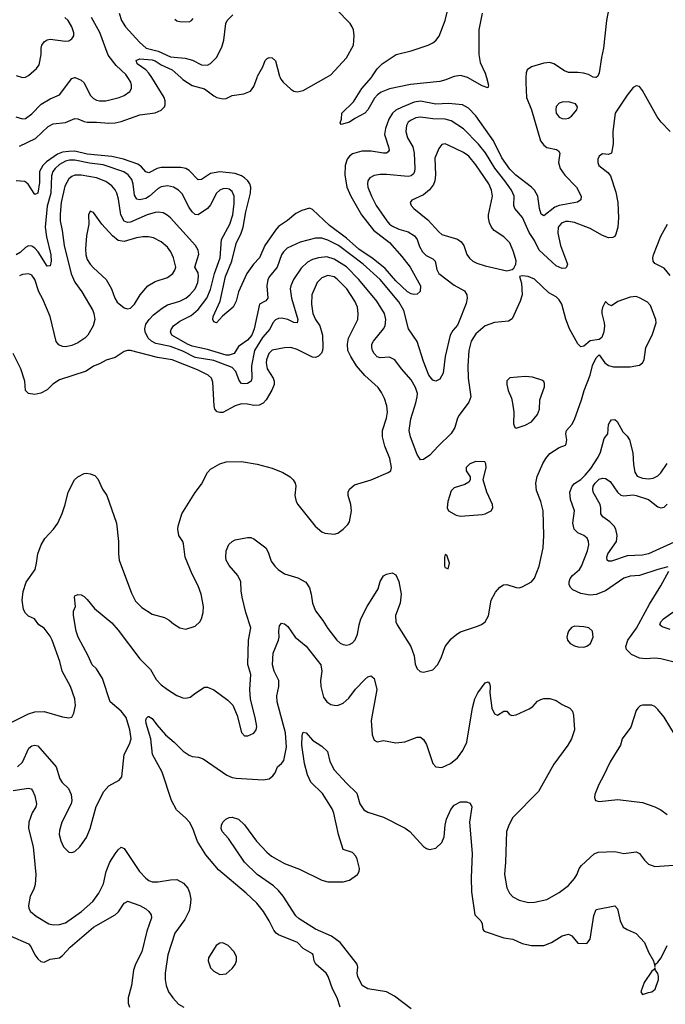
# Model space of a CAD drawing. Header units: inches. Extents: x 1305375 to 1407406, y 744550 to 841633.
# Tile 21 of 256: x 1313932 to 1318118, y 773989 to 780376. Entities that reach past the tile are written whole.
import ezdxf

# ---------------------------------------------------------------- set-up
doc = ezdxf.new("R2010")
doc.units = ezdxf.units.IN
doc.header["$MEASUREMENT"] = 0
doc.layers.add('B3717', color=7, linetype='Continuous')
doc.layers.add('B3718', color=7, linetype='Continuous')

msp = doc.modelspace()

# ---------------------------------------------------------------- linework, layer by layer
at = {"layer": 'B3717', "color": 5}
for points, elevation in [([(1313906.3, 779746.3), (1313950, 779732.7), (1313970, 779735.2), (1314010, 779763.9), (1314072.2, 779827.8), (1314130, 779862.4), (1314190, 779888.9), (1314270, 779993.4), (1314288.6, 780000)], 1140), ([(1317214.6, 780000), (1317213.2, 779966.8), (1317218.3, 779870), (1317250.1, 779790), (1317309.5, 779590), (1317330, 779562.6), (1317350, 779547.1), (1317412.8, 779532.8), (1317425.3, 779525.3), (1317433.8, 779510), (1317425.3, 779450), (1317437, 779410), (1317467.4, 779367.4), (1317542, 779290), (1317573.4, 779230), (1317570, 779206.6), (1317547.8, 779192.3), (1317428.7, 779171.3), (1317401.3, 779158.7), (1317330, 779104), (1317314, 779114), (1317302.3, 779150), (1317290.6, 779230), (1317269.9, 779270), (1317250.6, 779290), (1317148.1, 779368.1), (1317110, 779406.7), (1317058.6, 779478.6), (1317004.9, 779590), (1316890, 779751.4), (1316842.6, 779802.6), (1316804, 779824), (1316712.9, 779832.9), (1316630, 779828.6), (1316530, 779846.3), (1316490, 779839.7), (1316410.8, 779809.2), (1316371.3, 779788.7), (1316348.7, 779770), (1316324.8, 779730), (1316302.8, 779670), (1316297, 779630), (1316322.9, 779550), (1316326.5, 779530), (1316322, 779518), (1316311, 779509), (1316291, 779509), (1316210, 779523.4), (1316150, 779522.6), (1316090, 779504.7), (1316070.1, 779489.9), (1316056.3, 779470), (1316042.3, 779430), (1316040.1, 779370), (1316053.2, 779290), (1316079.8, 779230), (1316148.6, 779110), (1316225.9, 779010), (1316328.9, 778930), (1316410, 778840.2), (1316462.7, 778770), (1316530.2, 778650), (1316528.4, 778611.6), (1316510, 778595.1), (1316488.1, 778591.9), (1316470, 778596.4), (1316446.4, 778610), (1316370, 778682), (1316301.2, 778761.2), (1316224.9, 778824.9), (1316130, 778886.7), (1316050, 778958.3), (1315941.4, 779041.4), (1315830, 779145.1), (1315810, 779152.8), (1315761.6, 779138.4), (1315721.5, 779118.5), (1315667.5, 779072.5), (1315610, 779034.1), (1315590, 779011.3), (1315521.6, 778910), (1315486.9, 778830), (1315447.6, 778790), (1315405.8, 778730), (1315350.2, 778610), (1315335.6, 778550), (1315316, 778510), (1315247.4, 778452.6), (1315208, 778410), (1315190, 778416), (1315184.4, 778430), (1315187.1, 778450), (1315231.1, 778548.9), (1315266.7, 778710), (1315306.7, 778810), (1315336.3, 778923.7), (1315368.6, 778990), (1315381.5, 779030), (1315399, 779130), (1315427.9, 779250), (1315430.3, 779290), (1315424.4, 779310), (1315411.5, 779330), (1315390, 779350.8), (1315370, 779363.4), (1315330, 779378.4), (1315230, 779388.8), (1315170, 779377.5), (1315110, 779338.3), (1315090, 779337.4), (1315030, 779398), (1315010, 779411), (1314977.2, 779417.2), (1314850, 779417.8), (1314823.1, 779410), (1314770, 779382.3), (1314750, 779389.7), (1314721.7, 779421.7), (1314698.2, 779438.2), (1314605.1, 779470), (1314530, 779487.7), (1314370, 779502.3), (1314290, 779522.3), (1314250, 779521.2), (1314210, 779516.2), (1314177.5, 779502.5), (1314106.8, 779453.2), (1314082, 779430), (1314060.6, 779390), (1314060.7, 779319.3), (1314050, 779249.2), (1314030, 779240.9), (1313987.8, 779307.8), (1313965.3, 779325.3), (1313910, 779329.9)], 1120), ([(1313930, 779555.1), (1314034.8, 779605.2), (1314117.6, 779682.4), (1314150, 779699.8), (1314230, 779709.5), (1314290, 779734.4), (1314310, 779732.2), (1314350, 779714.4), (1314370, 779711.4), (1314430, 779711.1), (1314510, 779703.6), (1314550, 779707.1), (1314590, 779716.1), (1314710, 779758.4), (1314810, 779772.1), (1314850, 779788.9), (1314870.7, 779809.3), (1314876.2, 779823.8), (1314876.2, 779850), (1314869.8, 779870), (1314787.9, 780000)], 1120), ([(1314291.1, 780000), (1314330, 779983.1), (1314350, 779964.9), (1314390, 779885.3), (1314410, 779864.4), (1314430, 779853.8), (1314450, 779848.2), (1314490, 779848.2), (1314576, 779870), (1314610, 779884.4), (1314645.6, 779910), (1314657.4, 779930), (1314658, 779950), (1314652.6, 779970), (1314633.6, 780000)], 1140), ([(1314977.1, 780000), (1314990, 779988.6), (1315050, 779949.3), (1315130, 779926.4), (1315190, 779881.5), (1315210, 779871.5), (1315250, 779862), (1315270, 779865.2), (1315310, 779883.2), (1315384.8, 779895.2), (1315428.2, 779911.8), (1315450, 779942), (1315470.7, 780000)], 1120), ([(1315619.9, 780000), (1315624.1, 779990), (1315640.2, 779970), (1315690, 779924.2), (1315710, 779911.3), (1315730, 779907.3), (1315770, 779915.2), (1315920, 780000)], 1120), ([(1316732.6, 780000), (1316695.1, 779984.9), (1316655.5, 779975.5), (1316465.6, 779954.4), (1316330, 779927.9), (1316274.8, 779905.2), (1316251.1, 779888.9), (1316233.2, 779866.8), (1316190, 779790.8), (1316170, 779769.5), (1316105, 779735), (1316069.8, 779709.8), (1316016.4, 779696.4), (1316010, 779706), (1316018.7, 779730), (1316021.1, 779770), (1316096.8, 779843.2), (1316150, 779929.2), (1316212.5, 780000)], 1080), ([(1316957.8, 780000), (1316971.3, 779950), (1316967.5, 779932.5), (1316930, 779945.7), (1316835.4, 780000)], 1080), ([(1317670.4, 780000), (1317670, 779999.6), (1317667.3, 780000)], 1120), ([(1318149.7, 779650), (1318090.7, 779710.7), (1318064.7, 779744.7), (1317970, 779917.2), (1317950, 779942.7), (1317930, 779946.6), (1317910, 779935.1), (1317870, 779886.6), (1317792.8, 779770), (1317776.9, 779650), (1317779.4, 779570), (1317770, 779509), (1317750, 779501.2), (1317710, 779505.2), (1317690, 779489.2), (1317681.3, 779470), (1317680.3, 779450), (1317687.8, 779430), (1317744.5, 779384.5), (1317762, 779362), (1317797.7, 779257.7), (1317810.1, 779190.1), (1317815.5, 779090), (1317810.8, 779029.2), (1317796.7, 778983.3), (1317790, 778969.6), (1317776.9, 778963.1), (1317750, 778960.4), (1317710, 778976.1), (1317630, 779022), (1317530, 779060.2), (1317490, 779067.4), (1317470, 779065.5), (1317444.6, 779055.4), (1317422.7, 779030), (1317420.1, 778990), (1317437.9, 778910), (1317484.2, 778790), (1317476.9, 778770), (1317470, 778764.5), (1317450, 778762.6), (1317410, 778778), (1317299.6, 778879.6), (1317270, 778943.5), (1317235.8, 778995.8), (1317192.3, 779092.3), (1317141.5, 779150), (1317136.5, 779170), (1317138.3, 779230), (1317119.8, 779270), (1317078.1, 779330), (1317012, 779412), (1316951.6, 779511.6), (1316907.8, 779567.8), (1316810, 779666.5), (1316730, 779719.2), (1316690, 779731.1), (1316610, 779731.9), (1316530, 779743), (1316501.3, 779738.7), (1316470, 779724.1), (1316451.5, 779710), (1316440.6, 779690), (1316435.6, 779650), (1316447.3, 779610), (1316480.2, 779550), (1316490.1, 779510), (1316493.5, 779410), (1316491.6, 779390), (1316484.6, 779375.4), (1316470, 779362.9), (1316450, 779358.4), (1316310, 779372), (1316269.4, 779370.6), (1316230, 779365.1), (1316201.3, 779350), (1316190.3, 779330), (1316187.4, 779310), (1316190.3, 779290), (1316212.1, 779230), (1316242.7, 779170), (1316312.4, 779070), (1316330, 779049.4), (1316350, 779035.9), (1316390, 779017.7), (1316450, 778999.5), (1316492.7, 778972.7), (1316508.6, 778950), (1316524.6, 778904.6), (1316543.9, 778870), (1316566.6, 778846.6), (1316610, 778824), (1316624.9, 778810), (1316635.7, 778755.7), (1316649.6, 778729.6), (1316750, 778652.6), (1316816.2, 778616.2), (1316830.4, 778590), (1316833.7, 778570), (1316826.5, 778533.5), (1316777.7, 778410), (1316770, 778394), (1316740, 778360), (1316723.9, 778330), (1316690.8, 778190), (1316678, 778082), (1316656.2, 778043.8), (1316630, 778030.8), (1316610, 778036.5), (1316585.6, 778070), (1316550, 778157.6), (1316510, 778287.8), (1316452.4, 778370), (1316423.6, 778490), (1316390, 778546.3), (1316270, 778689.2), (1316159.3, 778790), (1315999.8, 778910), (1315930, 778945.8), (1315890, 778958.1), (1315850, 778959), (1315750, 778931.4), (1315667.3, 778892.7), (1315641.5, 778870), (1315629.2, 778850), (1315601.7, 778770), (1315552.5, 778710), (1315541.7, 778690), (1315535, 778650), (1315540.7, 778570), (1315528.3, 778551.7), (1315486.7, 778530), (1315452.8, 778370), (1315438.2, 778330), (1315410, 778297.5), (1315350, 778254.7), (1315323.5, 778210), (1315290, 778198.7), (1315270, 778199.9), (1315150, 778235.8), (1315050, 778257.5), (1315020.2, 778270), (1314918, 778330), (1314910.6, 778350), (1314913.1, 778366.9), (1314928.9, 778390), (1314970, 778419), (1315042.9, 778457.1), (1315090, 778496.1), (1315145, 778570), (1315170, 778625.2), (1315195.9, 778730), (1315230.9, 778830), (1315241.5, 778950), (1315295.1, 779050), (1315313.8, 779110), (1315323.1, 779183.1), (1315322, 779230), (1315310, 779260.5), (1315290, 779275.8), (1315270, 779280.3), (1315250, 779278.2), (1315230, 779269.7), (1315208.3, 779250), (1315170, 779174.3), (1315150.2, 779150), (1315090, 779109.6), (1315070, 779111.6), (1315050, 779129.7), (1315030, 779158), (1314985.2, 779245.2), (1314961, 779270), (1314929.3, 779289.3), (1314890, 779298.6), (1314850, 779291.3), (1314830, 779279.8), (1314773.4, 779230), (1314750, 779216.2), (1314710, 779207.9), (1314690.6, 779210.6), (1314676.4, 779236.4), (1314667.7, 779307.7), (1314658.9, 779338.9), (1314635.4, 779370), (1314608, 779388), (1314473.4, 779433.4), (1314384.6, 779444.6), (1314290, 779463.7), (1314255.8, 779464.2), (1314230, 779458.7), (1314190, 779435.3), (1314161.3, 779410), (1314147.1, 779390), (1314137.8, 779362.2), (1314133.5, 779250), (1314110, 779165.1), (1314098.2, 779030), (1314106.2, 778966.2), (1314134.1, 778850), (1314136.1, 778810), (1314130, 778778), (1314110, 778775.8), (1314052.5, 778870), (1314030, 778893.7), (1314010, 778906.5), (1313990, 778907.7), (1313970, 778896.8), (1313934.3, 778865.7), (1313910, 778851.1)], 1140), ([(1313918.3, 775530), (1313950, 775560.2), (1313991.1, 775650), (1314010, 775664.9), (1314029.2, 775670), (1314050, 775664.9), (1314169.3, 775530), (1314192.2, 775452.2), (1314208.4, 775428.4), (1314249, 775389), (1314265.3, 775350), (1314270.3, 775310), (1314266.7, 775290), (1314205.7, 775170), (1314190, 775115.3), (1314188.9, 775090), (1314198.7, 775050), (1314217.1, 775010), (1314250, 774976.3), (1314270, 774973.4), (1314290, 774980.5), (1314322, 775010), (1314364.7, 775070), (1314388.2, 775130), (1314427.3, 775272.7), (1314476.9, 775370), (1314510, 775406), (1314577.4, 775442.6), (1314595.1, 775464.9), (1314609.7, 775610), (1314644.2, 775675.8), (1314653.8, 775710), (1314646.7, 775770), (1314621.5, 775850), (1314590, 775890.6), (1314517.8, 775950), (1314470, 776101.7), (1314430, 776163.9), (1314400.9, 776190), (1314375.6, 776250), (1314311.6, 776370), (1314298.6, 776410), (1314280.3, 776510), (1314281.5, 776538.5), (1314294, 776570), (1314286.6, 776630), (1314290, 776638), (1314310, 776647.3), (1314330, 776644.9), (1314350, 776633.4), (1314370, 776615.5), (1314416.3, 776556.3), (1314530, 776462.4), (1314570, 776416.5), (1314710.3, 776230), (1314780.7, 776160.7), (1314816.4, 776096.4), (1314850, 776062), (1314890, 776030.3), (1314950, 775992.2), (1314990, 775977.6), (1315010, 775975.5), (1315038.4, 775981.6), (1315073.2, 776010), (1315130, 776044.9), (1315150, 776044.9), (1315190, 776027.7), (1315281.4, 775961.4), (1315313, 775930), (1315341.3, 775861.3), (1315370, 775751.3), (1315390, 775730.8), (1315410.9, 775730.9), (1315450, 775747.7), (1315464.5, 775770), (1315469.5, 775790.5), (1315458.9, 775850), (1315428.2, 775968.2), (1315424.4, 776030), (1315431, 776129), (1315411.8, 776191.8), (1315414.6, 776350), (1315429.7, 776430.3), (1315398, 776530), (1315374, 776630), (1315367.6, 776670), (1315365.4, 776730), (1315346.3, 776770), (1315290, 776835.1), (1315271.3, 776870), (1315267.7, 776890), (1315271.3, 776930), (1315288.5, 776971.5), (1315310, 776990.6), (1315330, 777000.5), (1315410, 777017.3), (1315430, 777016.3), (1315450, 777008), (1315528.7, 776948.7), (1315542.6, 776922.6), (1315563.2, 776863.2), (1315586.3, 776830), (1315607, 776810), (1315650, 776781.8), (1315735.5, 776755.5), (1315786.7, 776726.7), (1315812, 776690), (1315822.6, 776650), (1315830.4, 776590), (1315850, 776542), (1315898, 776478), (1315930, 776425.5), (1315988.2, 776350), (1316010, 776330.5), (1316030, 776322), (1316050, 776318), (1316070, 776321.6), (1316090, 776332.7), (1316107.3, 776352.7), (1316121.7, 776390), (1316132, 776450), (1316144.4, 776490), (1316183.9, 776570), (1316255.9, 776684.1), (1316270, 776731), (1316290, 776767.3), (1316310, 776779.1), (1316346.8, 776786.8), (1316370, 776774.8), (1316390, 776731.3), (1316405.3, 776650), (1316398.2, 776590), (1316367.9, 776510), (1316370.3, 776470), (1316378.5, 776450), (1316467.8, 776310), (1316490.4, 776250), (1316495.5, 776195.5), (1316510, 776164.7), (1316527.7, 776147.7), (1316550, 776142.8), (1316610, 776157.3), (1316640.9, 776190), (1316664.4, 776235.6), (1316691.6, 776310), (1316730, 776359.5), (1316765.6, 776390), (1316790, 776404.6), (1316899.3, 776440.7), (1316927.3, 776452.7), (1316950, 776470.6), (1316971, 776509), (1316988.8, 776611.2), (1317017.1, 776662.9), (1317044.9, 776695.1), (1317069.7, 776710.3), (1317090, 776712.4), (1317150, 776692.7), (1317170, 776690.5), (1317190, 776696.3), (1317250, 776728.4), (1317270, 776753.4), (1317300.4, 776830), (1317325.2, 776950), (1317329.8, 777030), (1317325.3, 777190), (1317311.8, 777250), (1317282.6, 777322.6), (1317278.8, 777370), (1317287, 777413), (1317324, 777496), (1317343.1, 777530), (1317370, 777560.8), (1317430, 777600.9), (1317470, 777614.9), (1317475.3, 777624.7), (1317478.9, 777650), (1317472.7, 777690), (1317477.2, 777710), (1317511, 777749), (1317530, 777781.6), (1317575.1, 777910), (1317591.1, 777970), (1317631.1, 778068.9), (1317646.8, 778133.2), (1317670, 778182), (1317690, 778202), (1317726.8, 778150), (1317750, 778132.7), (1317783.1, 778123.1), (1317890, 778123.1), (1317950, 778134.9), (1317969.8, 778150.2), (1317981.7, 778170), (1317992, 778250), (1318033.2, 778330), (1318058.5, 778410), (1318056, 778430), (1318022.4, 778522.4), (1318002.7, 778542.7), (1317950, 778571.2), (1317930, 778578.9), (1317890, 778575.6), (1317810, 778546.6), (1317770, 778519), (1317749.1, 778529.1), (1317730, 778548), (1317710, 778508), (1317707.2, 778490), (1317707.2, 778470), (1317722.4, 778410), (1317723.1, 778390), (1317719.5, 778350), (1317705.5, 778314.5), (1317690, 778302), (1317630, 778293.3), (1317590, 778258.4), (1317570, 778253.6), (1317550, 778272), (1317496.3, 778370), (1317473.5, 778433.5), (1317447.8, 778530), (1317430, 778559.1), (1317410, 778577.2), (1317363.3, 778603.3), (1317270, 778691.9), (1317228, 778710), (1317190, 778714.5), (1317172, 778710), (1317186, 778666), (1317190.3, 778590), (1317177, 778550), (1317125.1, 778434.9), (1317100.3, 778419.7), (1317010, 778411.6), (1316950.8, 778389.2), (1316890, 778337.3), (1316859.2, 778290), (1316843.9, 778230), (1316837.6, 778130), (1316840.2, 778050), (1316856, 777930), (1316844.9, 777895.1), (1316780.7, 777810), (1316770.1, 777789.9), (1316753.7, 777730), (1316730, 777692.1), (1316644.5, 777610), (1316590.2, 777550), (1316550, 777523), (1316530, 777520.7), (1316510, 777554.5), (1316466.6, 777670), (1316458.2, 777710), (1316467, 777787), (1316500.7, 777890), (1316508.8, 777930), (1316510.6, 777950), (1316499.3, 777990), (1316470, 778039.1), (1316407.2, 778110), (1316364.2, 778170), (1316330, 778187.3), (1316270, 778182.8), (1316250, 778188.8), (1316230, 778209.7), (1316219.3, 778230), (1316214.6, 778250), (1316216.2, 778270), (1316226, 778290), (1316291.6, 778370), (1316300.7, 778390), (1316306, 778430), (1316297.4, 778470), (1316247.4, 778550), (1316130.6, 778690.6), (1316050, 778771.5), (1315970, 778822), (1315923.8, 778836.2), (1315870, 778831.7), (1315830, 778818.9), (1315798.3, 778801.7), (1315756.5, 778763.5), (1315706.8, 778690), (1315689.3, 778650), (1315686, 778630), (1315694.4, 778570), (1315735.1, 778430), (1315731.5, 778410), (1315710, 778411.8), (1315670, 778429.9), (1315630, 778439.4), (1315610, 778437.5), (1315590, 778429), (1315573.9, 778410), (1315553, 778367), (1315506, 778314), (1315455.3, 778230), (1315435.9, 778130), (1315438.2, 778050), (1315432.4, 778030), (1315410, 778015.8), (1315390, 778012.8), (1315370, 778016.4), (1315354.1, 778034.1), (1315333.9, 778093.9), (1315310, 778120.2), (1315190, 778164.5), (1315070, 778185.2), (1314990, 778224.8), (1314910, 778256.3), (1314814.3, 778274.3), (1314787, 778290), (1314765.9, 778310), (1314744.5, 778350), (1314742.5, 778370), (1314750, 778400.8), (1314770.5, 778430), (1314799.8, 778460.2), (1314855.2, 778504.8), (1314890, 778525.8), (1314970, 778549.4), (1315010, 778569.4), (1315036.2, 778590), (1315069.1, 778630), (1315086.5, 778670), (1315092.4, 778712.4), (1315090, 778734.5), (1315068.2, 778770), (1315094.6, 778854.6), (1315090, 778881.6), (1315071.6, 778911.6), (1314910, 779090.9), (1314888.6, 779108.6), (1314861.7, 779121.7), (1314830, 779126.6), (1314810, 779124.1), (1314758.7, 779110), (1314650, 779063.2), (1314630, 779060.6), (1314610, 779068), (1314587.8, 779110), (1314571.9, 779211.9), (1314561.6, 779250), (1314551.3, 779271.3), (1314530, 779297.1), (1314490, 779325), (1314430, 779350.5), (1314330, 779367.2), (1314290, 779366.1), (1314270, 779359), (1314250, 779342.8), (1314223.9, 779296.1), (1314200.6, 779190), (1314193.4, 779113.4), (1314195, 779070), (1314208.4, 779008.4), (1314220.1, 778910), (1314266.2, 778726.2), (1314290, 778673.6), (1314335.9, 778610), (1314405.2, 778490), (1314413, 778470), (1314419, 778430), (1314409.1, 778390), (1314374.2, 778330), (1314354.3, 778310), (1314310, 778279.8), (1314270, 778262), (1314230, 778254), (1314210, 778255.8), (1314186.1, 778266.1), (1314168, 778288), (1314129.1, 778450), (1314083, 778563), (1314057.2, 778610), (1314030, 778689.7), (1314010, 778717.3), (1313990, 778726.4), (1313950, 778721.6), (1313930, 778713.3)], 1160), ([(1318150, 778716.3), (1318110, 778762.7), (1318050, 778794.8), (1318038.4, 778810), (1318036.8, 778830), (1318040.8, 778850), (1318088.3, 778971.7), (1318131.4, 779048.6)], 1140), ([(1313863.7, 775810), (1313990, 775873.8), (1314030, 775886.7), (1314090, 775887.4), (1314210, 775852.4), (1314250, 775846), (1314270, 775851), (1314283.3, 775876.7), (1314292.9, 775927.1), (1314289.7, 775970), (1314261.7, 776050), (1314208.4, 776150), (1314191.8, 776211.8), (1314143.5, 776350), (1314130, 776376.2), (1314090, 776427.8), (1314056.2, 776450), (1314028.3, 776488.3), (1313990, 776506), (1313970, 776525.1), (1313957.7, 776550), (1313947.3, 776610), (1313954.1, 776665.9), (1313973.9, 776726.1), (1314031.8, 776810), (1314042, 776850), (1314049.4, 776910), (1314072.3, 776970), (1314095.1, 777010), (1314152, 777070), (1314179.6, 777110), (1314207.9, 777172.1), (1314227.3, 777230), (1314246, 777310), (1314287.8, 777390), (1314310, 777410.4), (1314350, 777432.7), (1314365.8, 777434.2), (1314390, 777430.4), (1314418.3, 777418.3), (1314438.3, 777398.3), (1314468, 777330), (1314496.4, 777290), (1314559.3, 777110), (1314573.7, 776990), (1314573.4, 776910), (1314578, 776870), (1314656.5, 776656.5), (1314683.6, 776603.6), (1314723.4, 776563.4), (1314790, 776520.3), (1314870, 776498), (1314901.1, 776481.1), (1314930, 776456), (1314970.6, 776430.6), (1315010, 776422), (1315070, 776441.3), (1315100.5, 776470), (1315111.3, 776490), (1315121.6, 776530), (1315123.6, 776570), (1315109.7, 776650), (1315090, 776702.7), (1315050, 776779.3), (1315004.2, 776890), (1314994.7, 776974.7), (1314989.6, 776990), (1314963.1, 777030), (1314958, 777070), (1314960.4, 777090), (1314984.2, 777170), (1315070, 777308), (1315110, 777362), (1315150, 777439.1), (1315170, 777460.4), (1315230, 777494), (1315270, 777507.7), (1315369.7, 777510.2), (1315471.7, 777491.7), (1315570, 777467.4), (1315638.4, 777438.4), (1315685.5, 777410), (1315706, 777390), (1315717.1, 777370), (1315721.6, 777350), (1315715.5, 777290), (1315725.5, 777250), (1315735.5, 777230), (1315848.2, 777090), (1315890, 777053.4), (1315910, 777045.5), (1315970, 777037.3), (1315994.8, 777045.2), (1316030, 777071), (1316059.6, 777100.4), (1316070, 777118), (1316082.9, 777190), (1316078, 777230), (1316060.9, 777290), (1316060.9, 777310), (1316069.6, 777330.4), (1316102.6, 777357.4), (1316210, 777390.5), (1316321, 777439), (1316337.4, 777450), (1316343.1, 777470), (1316331.8, 777530), (1316299.3, 777610), (1316283.7, 777670), (1316284.5, 777710), (1316309.8, 777790), (1316316.2, 777830), (1316312.4, 777870), (1316297.5, 777917.5), (1316278, 777958), (1316256.1, 777990), (1316170, 778066.5), (1316114.7, 778130), (1316078.8, 778190), (1316060.6, 778230), (1316056.5, 778270), (1316064.8, 778310), (1316124.4, 778430), (1316127.4, 778470), (1316121.3, 778510), (1316105.7, 778550), (1316053.3, 778630), (1315990, 778692.8), (1315970, 778707), (1315930, 778715.9), (1315890, 778701.6), (1315860.9, 778670), (1315825.2, 778590), (1315824.8, 778530), (1315833, 778470), (1315850, 778431.6), (1315878.6, 778390), (1315894.3, 778330), (1315898.2, 778250), (1315896.2, 778230), (1315887.9, 778212.1), (1315870, 778193.3), (1315850, 778184.4), (1315830, 778187.1), (1315730, 778236.8), (1315690, 778249), (1315650, 778246.8), (1315568, 778232), (1315548.2, 778210), (1315532.5, 778170), (1315529.6, 778150), (1315537, 778110), (1315575, 778050), (1315581.1, 778030), (1315581.1, 778010), (1315567.6, 777972.4), (1315530, 777909.8), (1315510, 777887), (1315485.2, 777874.8), (1315450, 777873.4), (1315410, 777881.6), (1315370, 777882.8), (1315328.5, 777871.5), (1315250, 777828), (1315230, 777826.6), (1315212.5, 777832.5), (1315198, 777850), (1315192.7, 777870), (1315184.5, 778024.5), (1315175.5, 778050), (1315154, 778070), (1315084.5, 778104.5), (1314919.6, 778170), (1314824.6, 778184.6), (1314650, 778229.8), (1314630, 778229.7), (1314610, 778222.6), (1314550, 778184.8), (1314492, 778168), (1314450, 778144), (1314411.4, 778128.6), (1314363.6, 778096.4), (1314190, 778038.9), (1314147.9, 778012.1), (1314110, 777974.5), (1314070, 777952.3), (1314030, 777945.1), (1313988.7, 777950), (1313969.6, 777969.6), (1313965.1, 778030), (1313939.4, 778110), (1313890, 778211)], 1180), ([(1318134.4, 776825.6), (1318070, 776809.8), (1317950, 776769.8), (1317890, 776765.3), (1317850, 776753.8), (1317730, 776670.7), (1317670, 776647.2), (1317630, 776643.2), (1317570, 776654.3), (1317518, 776678), (1317504.5, 776690), (1317494.6, 776710), (1317495, 776730), (1317501.6, 776750), (1317517.2, 776770), (1317562.5, 776810), (1317574.6, 776830), (1317613.8, 776930), (1317621.7, 776970), (1317620.5, 776990), (1317611.7, 777011.7), (1317588.9, 777028.9), (1317550, 777047.4), (1317527.9, 777070), (1317519, 777110), (1317529.8, 777190), (1317502.4, 777262.4), (1317498.5, 777310), (1317514.9, 777350), (1317530, 777366.8), (1317570, 777392.9), (1317599.4, 777420.6), (1317634.8, 777465.2), (1317681.7, 777538.3), (1317697, 777570), (1317722, 777658), (1317746.2, 777690), (1317749, 777750), (1317759.7, 777770), (1317770, 777780.3), (1317790, 777782.6), (1317804.9, 777770), (1317842.7, 777702.7), (1317870, 777674.6), (1317884.9, 777650), (1317906.5, 777566.5), (1317910.9, 777490), (1317919.4, 777439.4), (1317935.4, 777415.4), (1317970, 777401.7), (1318010, 777397.1), (1318038.7, 777401.3), (1318070, 777416.9), (1318090, 777436.9), (1318130, 777497.3)], 1140), ([(1318366.2, 777073.8), (1318010, 776909.9), (1317970, 776901.6), (1317870, 776896.9), (1317770, 776864.1), (1317750, 776863), (1317741.6, 776870), (1317739.2, 776890), (1317744.6, 776910), (1317800.8, 776990), (1317806.3, 777030), (1317796.4, 777070), (1317785.3, 777090), (1317758.2, 777118.2), (1317711.9, 777150), (1317699.8, 777170), (1317700.7, 777210), (1317695.4, 777230), (1317650.5, 777310.5), (1317647.3, 777330), (1317651.2, 777350), (1317663, 777370), (1317690, 777394.6), (1317710, 777401.4), (1317730, 777399.2), (1317760, 777380), (1317807.3, 777310), (1317830, 777291.3), (1317850, 777286.7), (1317910, 777293), (1317930, 777288.9), (1318010, 777264.2), (1318070, 777215.8), (1318090, 777208.8), (1318110, 777213.4), (1318130, 777233)], 1120), ([(1318250, 776188.6), (1318090, 776228.6), (1318050, 776234.5), (1317990, 776229.8), (1317950, 776235), (1317898.5, 776258.5), (1317865.5, 776290), (1317861.8, 776310), (1317875.8, 776350), (1317930.7, 776429.3), (1318015.4, 776584.6), (1318090, 776702.4), (1318141.7, 776798.3)], 1140), ([(1318150, 776419.8), (1318098.2, 776438.2), (1318082.6, 776450), (1318088, 776470), (1318106, 776490), (1318218, 776570)], 1120), ([(1316010, 773969.4), (1315989.8, 774030), (1315960.3, 774090), (1315932.1, 774170), (1315919.7, 774190), (1315852.4, 774250), (1315841.3, 774270), (1315835.1, 774310), (1315830, 774317), (1315770.9, 774350.9), (1315734, 774390), (1315610, 774439.3), (1315596, 774450), (1315579.8, 774470), (1315549.8, 774529.8), (1315512.2, 774590), (1315470, 774645.1), (1315401.3, 774710), (1315221.9, 774861.9), (1315138.1, 774958.1), (1315084.8, 775044.8), (1315054.2, 775130), (1315032.8, 775170), (1315010, 775196), (1314948.7, 775250), (1314915.9, 775310), (1314855.2, 775495.2), (1314793.3, 775610), (1314781.6, 775710), (1314751, 775810), (1314750, 775831.3), (1314755.1, 775844.9), (1314765.4, 775854.6), (1314770, 775856.3), (1314790, 775842), (1314820.7, 775800.7), (1314877.7, 775737.7), (1314934.3, 775690), (1314991.8, 775630), (1315030, 775604.7), (1315050, 775596.9), (1315092.4, 775592.4), (1315121.4, 775581.4), (1315274.6, 775474.6), (1315310, 775459.6), (1315335.9, 775455.9), (1315510, 775444.4), (1315550, 775450.3), (1315574.3, 775470), (1315589, 775491), (1315604.5, 775530), (1315630, 775551.2), (1315644.5, 775570), (1315662.4, 775657.6), (1315655.7, 775750), (1315600.7, 775950), (1315599, 775990), (1315612.6, 776050), (1315611.9, 776090), (1315581.5, 776150), (1315570.7, 776190), (1315574.5, 776265.5), (1315609.8, 776350), (1315614.2, 776370), (1315611.3, 776408.7), (1315615.9, 776444.1), (1315630, 776462), (1315650, 776457.1), (1315670, 776439.3), (1315718.7, 776370), (1315790, 776311.4), (1315885.6, 776190), (1315891.8, 776150), (1315881.8, 776090), (1315883.5, 776050), (1315901.6, 775981.6), (1315924.2, 775950), (1315950, 775934), (1315970, 775928.1), (1315992.6, 775927.4), (1316030, 775941.5), (1316065.9, 775974.1), (1316110, 776033.7), (1316170, 776095.8), (1316190, 776112.2), (1316210, 776119.1), (1316215.8, 776115.8), (1316230, 776101), (1316246.7, 776030), (1316210.2, 775830), (1316217, 775737), (1316230, 775702.8), (1316250, 775690.6), (1316290, 775700.4), (1316370, 775685.7), (1316430, 775692), (1316510, 775721.6), (1316530, 775720.5), (1316550, 775707.3), (1316570, 775674.8), (1316610.3, 775550.3), (1316630, 775528), (1316670, 775524.9), (1316726, 775550), (1316770, 775588.2), (1316804.7, 775635.3), (1316832.1, 775690), (1316867.7, 775912.3), (1316882.4, 775970), (1316901.6, 776010), (1316950, 776073.4), (1316970, 776081), (1316978.8, 776070), (1316983, 776050), (1316980.3, 776010), (1316993.4, 775910), (1317010, 775873.4), (1317030, 775863.8), (1317070.7, 775890.7), (1317090, 775890.8), (1317108.7, 775868.7), (1317122.6, 775862.6), (1317150, 775865.3), (1317235.8, 775904.2), (1317259, 775921), (1317290, 775954), (1317310, 775966.7), (1317330, 775972.4), (1317370, 775972.4), (1317410, 775960.3), (1317450, 775934), (1317498.8, 775910), (1317516, 775890), (1317522, 775862), (1317528.4, 775770), (1317510.4, 775710), (1317486.4, 775670), (1317394.5, 775545.5), (1317295.3, 775370), (1317130, 775199.6), (1317104.6, 775155.4), (1317089, 775110), (1317082, 774910), (1317074.7, 774830), (1317090, 774744.7), (1317108, 774710), (1317130, 774686.4), (1317170, 774663.1), (1317230, 774648.2), (1317270, 774650.3), (1317350, 774668.9), (1317430, 774713.4), (1317490, 774759.5), (1317530, 774803.7), (1317547, 774833), (1317560.3, 774870), (1317574.5, 774890), (1317655.8, 774964.2), (1317683.5, 774976.5), (1317790, 774980.3), (1317850, 774966.7), (1317930, 774978.4), (1317950, 774967.7), (1317983.7, 774923.7), (1318010, 774898), (1318050, 774882), (1318170, 774890.3)], 1140), ([(1318184.2, 775730), (1318110, 775852), (1318070, 775900.9), (1318050, 775920.9), (1318030, 775929.5), (1317970, 775929.4), (1317955.5, 775924.5), (1317938.8, 775910), (1317930, 775895.3), (1317894.1, 775785.9), (1317838.4, 775710), (1317826.4, 775670), (1317759.4, 775560.6), (1317717.6, 775470), (1317686.1, 775413.9), (1317660.7, 775350), (1317658.8, 775330), (1317664.7, 775310), (1317690, 775304.9), (1317810, 775317.4), (1317970, 775298.3), (1318050.7, 775270), (1318089.1, 775249.1), (1318130, 775219.5)], 1160), ([(1316470, 773959.7), (1316362.2, 774042.2), (1316310, 774069.8), (1316190, 774088.7), (1316153.3, 774110), (1316125.3, 774170), (1316120.7, 774190), (1316124.7, 774230), (1316120.4, 774250), (1316010, 774389.8), (1315953.5, 774430), (1315850, 774476.7), (1315743.9, 774543.9), (1315722.2, 774562.2), (1315640.4, 774690), (1315610, 774726.7), (1315576.8, 774756.8), (1315472.8, 774830), (1315389.8, 774910), (1315285, 775065), (1315244.7, 775110), (1315238.3, 775130), (1315240.5, 775150), (1315250, 775171), (1315269.5, 775190.5), (1315290, 775200.7), (1315310, 775202), (1315350, 775190.5), (1315390, 775153), (1315467.8, 775047.8), (1315534.9, 774974.9), (1315564.6, 774950), (1315650, 774902.7), (1315745.4, 774865.4), (1315890, 774793), (1315930, 774783.5), (1316030, 774783.2), (1316070, 774794.3), (1316122.4, 774830), (1316132.6, 774850), (1316134.7, 774870), (1316120.9, 774930), (1316110.8, 774950), (1316090, 774974.2), (1316030, 774993.6), (1315999.2, 775090), (1315968.9, 775228.9), (1315957, 775257), (1315895.1, 775355.1), (1315819.6, 775430), (1315797.5, 775477.5), (1315778.3, 775550), (1315762.2, 775670), (1315762.6, 775730), (1315767.6, 775750), (1315770, 775754.8), (1315790, 775750.6), (1315830, 775701), (1315890, 775662.8), (1315928.5, 775628.5), (1315943.7, 775563.7), (1315970.3, 775510), (1316050, 775423.1), (1316118.2, 775358.2), (1316136.5, 775290), (1316164.2, 775250), (1316190, 775234.3), (1316290, 775203.5), (1316431.6, 775131.6), (1316461.7, 775110), (1316550, 775013), (1316570, 774999.3), (1316590, 774992.7), (1316630, 775001.6), (1316670, 775037.3), (1316685.1, 775074.9), (1316689.8, 775150), (1316698.5, 775190), (1316728.4, 775251.6), (1316750, 775279.5), (1316790, 775302.6), (1316830, 775302), (1316852.8, 775292.7), (1316863.1, 775270), (1316847.9, 775170), (1316866, 774966), (1316859.4, 774810), (1316861.4, 774718.6), (1316883.1, 774570), (1316922, 774530), (1316930.3, 774510), (1316933.8, 774473.8), (1316942.9, 774462.9), (1317070, 774418.9), (1317130, 774410.3), (1317190, 774382.6), (1317250, 774370.3), (1317330, 774370.3), (1317380.9, 774390), (1317450, 774433.7), (1317490, 774443), (1317512.5, 774432.5), (1317550, 774384.7), (1317610, 774382), (1317630, 774412), (1317654.5, 774565.5), (1317670, 774604), (1317790, 774626.4), (1317807.8, 774607.7), (1317824.2, 774530), (1317845.7, 774490), (1317870, 774473.1), (1317928.4, 774448.4), (1317982.4, 774390), (1318010, 774326), (1318040.7, 774270), (1318050, 774234), (1318055.3, 774250), (1318070, 774261), (1318091.6, 774290), (1318129.8, 774370.2)], 1120), ([(1313890, 775374.7), (1313990, 775390.2), (1314006, 775386), (1314015.6, 775375.6), (1314030, 775342), (1314041.6, 775290), (1314035.9, 775270), (1314012, 775230), (1313992.1, 775170), (1313990.2, 775130), (1314018.4, 775010), (1314037.5, 774830), (1314033.4, 774766.6), (1314024, 774736), (1313999.6, 774690), (1313988.9, 774630), (1313992, 774610), (1314003.1, 774590), (1314039.5, 774559.5), (1314122, 774510), (1314150, 774504.8), (1314190, 774505.3), (1314230, 774517.7), (1314333.3, 774590), (1314405.4, 774654.6), (1314446.2, 774710), (1314475.1, 774770), (1314493.2, 774850), (1314515.9, 774910), (1314550, 774964.4), (1314570, 774990.5), (1314590, 775007.3), (1314610, 774998.8), (1314709.3, 774850), (1314750, 774806), (1314770, 774791.2), (1314790, 774783.8), (1314830, 774782.2), (1314910, 774795.9), (1314950, 774797.2), (1314994.7, 774774.7), (1315021.4, 774741.4), (1315033.3, 774713.3), (1315041.1, 774670), (1315038.4, 774630), (1315030, 774596), (1315002.3, 774537.7), (1314937.2, 774450), (1314892.4, 774310), (1314876, 774190), (1314875.3, 774150), (1314881.3, 774110), (1314897.6, 774070), (1314924.6, 774030), (1314961.7, 773990), (1314996.4, 773970)], 1140), ([(1313870, 774431.8), (1313990, 774381.3), (1314004.6, 774364.6), (1314030, 774310.4), (1314050, 774282.6), (1314070, 774266.7), (1314090, 774261.6), (1314130, 774282.3), (1314190, 774291.1), (1314210, 774305.8), (1314259.7, 774360.3), (1314410, 774489.5), (1314550.9, 774569.1), (1314571.9, 774588.1), (1314610, 774644.9), (1314618, 774650), (1314630, 774657), (1314710, 774628.7), (1314749, 774609), (1314770.2, 774590.2), (1314783.8, 774570), (1314786.4, 774550), (1314756.8, 774463.2), (1314723.8, 774330), (1314682, 774250), (1314670.2, 774210), (1314655.9, 774110), (1314635.5, 774030), (1314636.1, 773996.1), (1314643.1, 773970)], 1120)]:
    msp.add_lwpolyline(points, dxfattribs=dict(at, elevation=elevation))
for points, elevation in [([(1317490, 779843.1), (1317450, 779839.7), (1317430, 779834.7), (1317410, 779812.3), (1317407.1, 779790), (1317410.4, 779770), (1317430, 779743.7), (1317450, 779733.7), (1317470, 779731.8), (1317490, 779736.5), (1317510, 779748.8), (1317544.2, 779790), (1317549.6, 779810), (1317536.3, 779830)], 1140), ([(1316690, 779569.6), (1316670, 779565.1), (1316650, 779539.3), (1316622.7, 779477.3), (1316628.1, 779370), (1316623.2, 779330), (1316614.4, 779305.6), (1316588.1, 779271.9), (1316550, 779239.3), (1316475.1, 779204.9), (1316463, 779190), (1316470.4, 779170), (1316486.7, 779150), (1316577.3, 779077.3), (1316650, 778999.1), (1316670, 778983.2), (1316770, 778951.3), (1316794.9, 778934.9), (1316810.9, 778910.9), (1316832.1, 778852.1), (1316848.3, 778828.3), (1316870.2, 778810.2), (1316896.1, 778796.1), (1316950, 778779.7), (1317090, 778747.3), (1317125.4, 778754.6), (1317136.6, 778763.4), (1317148.2, 778790), (1317150.7, 778810.7), (1317134.7, 778870), (1317109.1, 778929.1), (1317070, 778967.1), (1317008.9, 779008.9), (1316990.7, 779030.7), (1316978.3, 779058.3), (1316970.8, 779090), (1316971.8, 779110), (1316997, 779230), (1316990.6, 779270), (1316973.3, 779310), (1316890, 779433.6), (1316844.4, 779490), (1316810, 779514.6), (1316710, 779562.6)], 1160), ([(1314390, 779132.7), (1314379.1, 779110), (1314380.3, 779050), (1314365.7, 778974.3), (1314359, 778890), (1314360.5, 778850), (1314370, 778820.4), (1314388.2, 778790), (1314410, 778765.5), (1314492.6, 778690), (1314527.4, 778630), (1314548.2, 778568.2), (1314563.4, 778543.4), (1314610, 778506.7), (1314630, 778499.5), (1314650, 778505.3), (1314677.4, 778530), (1314712.4, 778590), (1314763.5, 778650), (1314810, 778677.8), (1314890, 778704.1), (1314924.4, 778730), (1314938.7, 778750), (1314944.4, 778770), (1314929.7, 778830), (1314911.7, 778870), (1314890, 778899.1), (1314850, 778935.1), (1314800.3, 778960.3), (1314767.7, 778967.7), (1314730, 778967.9), (1314690, 778961.1), (1314610, 778936.2), (1314570, 778944.1), (1314533.3, 778973.3), (1314463.6, 779050), (1314410, 779125.2)], 1180), ([(1317210, 778061.7), (1317110, 778053.3), (1317090, 778033.2), (1317090.3, 778010), (1317099.5, 777970), (1317119.9, 777919.9), (1317127.7, 777887.7), (1317135.3, 777830), (1317134.4, 777754.4), (1317142, 777730), (1317150, 777726.8), (1317210, 777746.4), (1317250, 777766.7), (1317290, 777815.5), (1317301.5, 777850), (1317304.7, 777910), (1317334.3, 777994.3), (1317335.2, 778015.2), (1317330, 778029), (1317317.7, 778037.7), (1317257, 778057)], 1180), ([(1316890, 777509.2), (1316850, 777494), (1316826, 777470), (1316826.7, 777450), (1316853, 777410), (1316852.7, 777390), (1316843.8, 777376.2), (1316819.1, 777360.9), (1316750, 777339.7), (1316730, 777319.5), (1316707, 777250), (1316704, 777210), (1316712, 777190), (1316762, 777162), (1316790, 777154), (1316930, 777166.7), (1316950, 777170.6), (1316989, 777190), (1316999.3, 777210), (1316998.4, 777230), (1316961.3, 777310), (1316937.6, 777390), (1316957.2, 777470), (1316955.3, 777495.3), (1316948, 777508)], 1180), ([(1316690, 776906), (1316686, 776890), (1316686, 776830), (1316690, 776822), (1316710, 776814), (1316719, 776850), (1316702, 776902)], 1180), ([(1317530, 776440.9), (1317510, 776433.2), (1317491, 776410), (1317482.8, 776390), (1317478.8, 776370), (1317482.8, 776350), (1317501, 776330), (1317530, 776314.8), (1317550, 776308), (1317590, 776306), (1317610, 776310.8), (1317632.7, 776330), (1317649.2, 776370), (1317645.2, 776410), (1317622, 776430), (1317590, 776436.9)], 1160), ([(1315250, 774387.6), (1315230, 774385.6), (1315206, 774370), (1315156.3, 774290), (1315153.4, 774270), (1315170, 774226), (1315190, 774204), (1315230, 774183), (1315270, 774186), (1315310, 774220.5), (1315330, 774247.3), (1315336.9, 774270), (1315337.2, 774297.2), (1315322.7, 774330), (1315282.7, 774370)], 1160), ([(1318050, 774226), (1318046, 774214), (1318030, 774204), (1317980.3, 774130), (1317958.8, 774070), (1317970, 774051.3), (1318010, 774064.4), (1318030, 774070.4), (1318052.1, 774087.9), (1318073, 774150), (1318074.7, 774170), (1318070, 774188.7), (1318054, 774210)], 1120)]:
    msp.add_lwpolyline(points, close=True, dxfattribs=dict(at, elevation=elevation))
at = {"layer": 'B3718', "color": 5}
for points, elevation in [([(1315920, 780000), (1315950, 780016.9), (1316050, 780127.6), (1316095.9, 780210), (1316101.6, 780270), (1316096.2, 780310), (1316088.2, 780330), (1316074.2, 780350), (1315983, 780443)], 1120), ([(1316212.5, 780000), (1316216, 780004), (1316250, 780057.4), (1316281.5, 780090), (1316374, 780150), (1316470, 780173.6), (1316579.7, 780210), (1316610, 780224.6), (1316630, 780240.7), (1316650.7, 780269.3), (1316689.9, 780370), (1316709.9, 780450)], 1080), ([(1317751.4, 780450), (1317736.5, 780370), (1317717.4, 780190), (1317703.2, 780130), (1317689.2, 780030.8), (1317680.4, 780010), (1317670.4, 780000)], 1120), ([(1313910, 780012.6), (1313950, 780000.8), (1313970, 780003.1), (1313990, 780013.7), (1314040.3, 780059.7), (1314057.3, 780082.7), (1314070.8, 780150), (1314070.9, 780190), (1314075.6, 780210), (1314090, 780231.6), (1314110, 780245.2), (1314130, 780249.1), (1314230, 780236.4), (1314250, 780239.3), (1314270, 780250.8), (1314282, 780270), (1314283.6, 780290), (1314271.1, 780330), (1314245.4, 780370), (1314225.1, 780390)], 1160), ([(1314633.6, 780000), (1314620.6, 780020.6), (1314557.9, 780077.9), (1314506.1, 780146.1), (1314452.7, 780292.7), (1314398.2, 780390)], 1140), ([(1314576.9, 780416.9), (1314592.4, 780370), (1314617.8, 780330), (1314709.2, 780230), (1314752.4, 780190), (1314830, 780172.1), (1314910, 780134), (1315005.3, 780125.3), (1315052.2, 780112.2), (1315110, 780083.6), (1315150, 780081.3), (1315170, 780090.4), (1315208.2, 780130), (1315242, 780198), (1315256.2, 780243.8), (1315268.8, 780351.2), (1315277.1, 780370), (1315313.3, 780406.7)], 1140), ([(1314938.3, 780378.3), (1314950, 780369), (1314970, 780363.4), (1315030, 780360.9), (1315046.2, 780370), (1315056.2, 780383.8)], 1160), ([(1316930, 780416.8), (1316907.9, 780310), (1316909.3, 780149.3), (1316918.1, 780098.1), (1316950, 780029), (1316957.8, 780000)], 1080), ([(1314787.9, 780000), (1314770, 780028.4), (1314749.9, 780049.9), (1314694.6, 780090), (1314687.7, 780110), (1314710, 780121.3), (1314790, 780115.4), (1314810, 780109.6), (1314850, 780082.5), (1314920.8, 780050), (1314977.1, 780000)], 1120), ([(1315470.7, 780000), (1315474.3, 780010), (1315507.6, 780070), (1315524, 780110), (1315535.5, 780124.5), (1315549.4, 780130.6), (1315570, 780128), (1315590, 780107.7), (1315615.8, 780010), (1315619.9, 780000)], 1120), ([(1317667.3, 780000), (1317650, 780002.6), (1317619.1, 780019.1), (1317588.5, 780028.5), (1317550, 780034), (1317490, 780033.1), (1317463.9, 780043.9), (1317395.8, 780090), (1317370, 780097.5), (1317330, 780093.7), (1317250, 780069.8), (1317222.6, 780050), (1317215.9, 780030), (1317214.6, 780000)], 1120), ([(1314288.6, 780000), (1314290, 780000.5), (1314291.1, 780000)], 1140), ([(1316835.4, 780000), (1316830, 780003.1), (1316790, 780014.6), (1316750, 780007), (1316732.6, 780000)], 1080)]:
    msp.add_lwpolyline(points, dxfattribs=dict(at, elevation=elevation))

doc.saveas('drawing.dxf')
